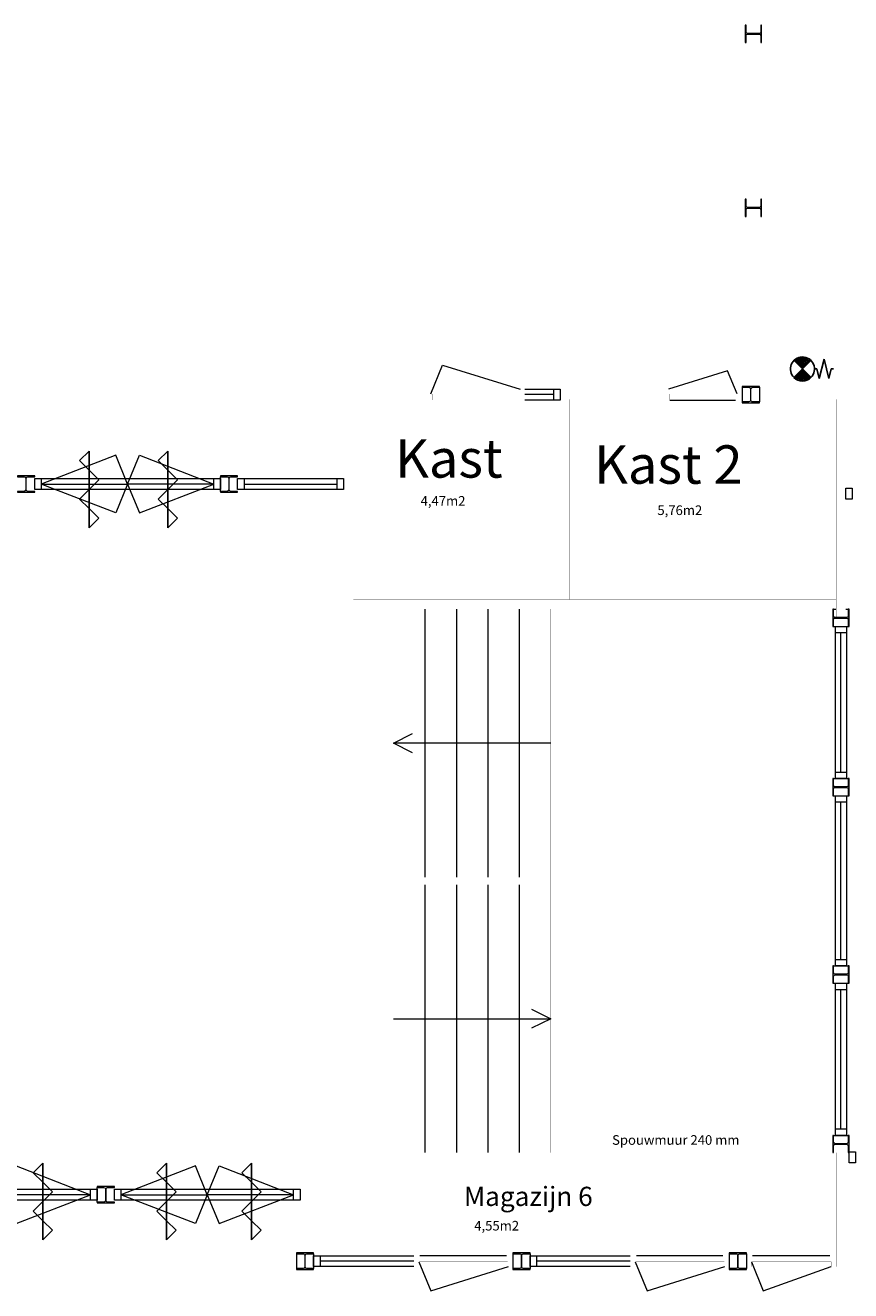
# Model space of a CAD drawing. Header units: millimetres. Extents: x 108018 to 208018, y -107735 to 42299730.
# Tile 5 of 17: x 142228 to 150825, y -64051 to -50875. Entities that reach past the tile are written whole.
import ezdxf

# ---------------------------------------------------------------- set-up
doc = ezdxf.new("R2010")
doc.units = ezdxf.units.MM
doc.header["$MEASUREMENT"] = 0
doc.layers.get('0').update_dxf_attribs({"linetype": 'CONTINUOUS'})
doc.layers.add('Binnendeurkozin', color=4, linetype='CONTINUOUS', lineweight=18)
for name, color, linetype in [('Binnenkozijn', 4, 'CONTINUOUS'), ('Binnenmuur', 1, 'CONTINUOUS'), ('Buitenmuur', 1, 'CONTINUOUS'), ('Hekwerk', 3, 'CONTINUOUS'), ('Profiel', 5, 'CONTINUOUS'), ('TEKST', 7, 'CONTINUOUS'), ('Timmerwerk', 5, 'CONTINUOUS'), ('TRAPPEN', 2, 'CONTINUOUS'), ('Zelfsluitend', 7, 'CONTINUOUS')]:
    doc.layers.add(name, color=color, linetype=linetype)
doc.styles.get("Standard").update_dxf_attribs({"font": 'romans.shx'})

msp = doc.modelspace()

# ---------------------------------------------------------------- linework, layer by layer
for p, q in [((150321.747, -54453.143), (150234.247, -54365.643)), ((150236.369, -54367.765), (150259.239, -54344.894)), ((150326.543, -54448.347), (150238.285, -54360.089)), ((150245.208, -54376.603), (150289.414, -54332.397)), ((150335.382, -54439.508), (150248.051, -54352.178)), ((150254.046, -54385.442), (150310.872, -54328.617)), ((150344.22, -54430.67), (150258.737, -54345.186)), ((150262.885, -54394.281), (150328.823, -54328.343)), ((150353.059, -54421.831), (150270.403, -54339.175)), ((150271.724, -54403.12), (150344.595, -54330.249)), ((150280.563, -54411.959), (150358.77, -54333.752)), ((150361.898, -54412.992), (150283.155, -54334.249)), ((150289.402, -54420.798), (150371.659, -54338.54)), ((150370.737, -54404.153), (150297.167, -54330.583)), ((150298.241, -54429.636), (150383.446, -54344.431)), ((150307.079, -54438.475), (150394.242, -54351.312)), ((150379.576, -54395.314), (150312.73, -54328.469)), ((150315.918, -54447.314), (150404.114, -54359.118)), ((150321.747, -54453.143), (150409.247, -54365.643)), ((150388.415, -54386.475), (150330.381, -54328.441)), ((150397.253, -54377.637), (150351.305, -54331.688)), ((150406.092, -54368.798), (150379.665, -54342.371)), ((150546.747, -54353.143), (150496.747, -54553.143)), ((150546.747, -54353.143), (150596.747, -54553.143)), ((150321.747, -54453.143), (150234.247, -54540.643)), ((150321.747, -54453.143), (150409.247, -54540.643)), ((150471.747, -54453.143), (150446.747, -54453.143)), ((150496.747, -54553.143), (150471.747, -54453.143)), ((150596.747, -54553.143), (150621.747, -54453.143)), ((150621.747, -54453.143), (150646.747, -54453.143))]:
    msp.add_line(p, q)
at = {"color": 0, "linetype": 'Continuous'}
for p, q in [((150238.558, -54547.885), (150327.524, -54458.919)), ((150284.769, -54573.583), (150243.038, -54531.852)), ((150248.43, -54555.691), (150336.362, -54467.758)), ((150307.094, -54578.231), (150251.877, -54523.013)), ((150259.219, -54562.58), (150345.201, -54476.597)), ((150325.532, -54578.99), (150260.716, -54514.174)), ((150341.649, -54577.43), (150269.555, -54505.335)), ((150270.99, -54568.486), (150354.04, -54485.436)), ((150356.099, -54574.202), (150278.393, -54496.497)), ((150283.853, -54573.3), (150362.879, -54494.275)), ((150369.225, -54569.651), (150287.232, -54487.658)), ((150381.227, -54563.975), (150296.071, -54478.819)), ((150297.988, -54576.844), (150371.718, -54503.114)), ((150392.226, -54557.296), (150304.91, -54469.98)), ((150313.695, -54578.814), (150380.557, -54511.952)), ((150402.297, -54549.689), (150313.749, -54461.141)), ((150331.533, -54578.654), (150389.395, -54520.791)), ((150352.755, -54575.109), (150398.234, -54529.63)), ((150381.973, -54563.569), (150407.073, -54538.469))]:
    msp.add_line(p, q, dxfattribs=at)
at = {"linetype": 'Continuous'}
msp.add_lwpolyline([(150232.902, -54542.617, 0.412892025), (150410.527, -54542.153, -1.104741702)], format="xyb", dxfattribs=at)
msp.add_arc((150321.747, -54453.143), 125, 314.929549, 226.2000485)
at = {"layer": 'Binnendeurkozin', "lineweight": 0}
for p, q in [((146450.295, -54713.164), (146573.375, -54412.865)), ((146573.375, -54412.865), (147380.295, -54663.164)), ((149542.465, -54472.033), (148926.295, -54663.164)), ((149641.295, -54713.164), (149542.465, -54472.033)), ((148941.295, -54777.164), (149626.295, -54777.164)), ((143169.215, -55351.865), (142392.295, -55652.164)), ((143292.295, -55652.164), (143169.215, -55351.865)), ((143292.295, -55652.164), (143415.375, -55351.865)), ((143415.375, -55351.865), (144192.295, -55652.164)), ((143292.295, -55595.164), (144192.295, -55595.164)), ((142392.295, -55652.164), (143292.295, -55652.164)), ((143169.215, -55952.464), (142392.295, -55652.164)), ((143292.295, -55709.164), (142392.295, -55709.164)), ((143292.295, -55652.164), (143169.215, -55952.464)), ((144192.295, -55652.164), (143292.295, -55652.164)), ((143292.295, -55652.164), (143415.375, -55952.464)), ((143415.375, -55952.464), (144192.295, -55652.164)), ((142131.375, -62752.367), (142908.295, -63052.666)), ((143999.215, -62752.367), (143222.295, -63052.666)), ((144122.295, -63052.666), (143999.215, -62752.367)), ((144122.295, -63052.666), (144245.375, -62752.367)), ((144245.375, -62752.367), (145022.295, -63052.666)), ((142008.295, -62995.666), (142908.295, -62995.666)), ((142908.295, -63052.666), (142008.295, -63052.666)), ((142131.375, -63352.966), (142908.295, -63052.666)), ((143222.295, -63052.666), (144122.295, -63052.666)), ((143999.215, -63352.966), (143222.295, -63052.666)), ((144122.295, -63109.666), (143222.295, -63109.666)), ((144122.295, -63052.666), (143999.215, -63352.966)), ((144122.295, -62995.666), (145022.295, -62995.666)), ((145022.295, -63052.666), (144122.295, -63052.666)), ((144122.295, -63052.666), (144245.375, -63352.966)), ((144245.375, -63352.966), (145022.295, -63052.666)), ((146327.045, -63751.164), (146450.125, -64051.464)), ((147238.045, -63687.164), (146338.045, -63687.164)), ((148581.294, -63751.164), (148704.374, -64051.464)), ((149492.294, -63687.164), (148592.294, -63687.164)), ((149791.294, -63751.164), (149914.374, -64051.464)), ((150606.294, -63687.164), (149802.294, -63687.164)), ((146450.125, -64051.464), (147260.545, -63801.164)), ((148704.374, -64051.464), (149514.794, -63801.164)), ((149914.374, -64051.464), (150621.294, -63801.164))]:
    msp.add_line(p, q, dxfattribs=at)
at = {"layer": 'Binnendeurkozin', "lineweight": 0, "const_width": 0.8}
for points in [[(146398.295, -54777.164), (146398.295, -54663.164), (146450.295, -54663.164), (146450.295, -54713.164), (146465.295, -54713.164), (146465.295, -54777.164), (146398.295, -54777.164)], [(147380.295, -54663.164), (147380.295, -54713.164), (146450.295, -54713.164), (146450.295, -54663.164), (147380.295, -54663.164)], [(147432.295, -54777.164), (147432.295, -54663.164), (147380.295, -54663.164), (147380.295, -54713.164), (147365.295, -54713.164), (147365.295, -54777.164), (147432.295, -54777.164)], [(148874.295, -54777.164), (148874.295, -54663.164), (148926.295, -54663.164), (148926.295, -54713.164), (148941.295, -54713.164), (148941.295, -54777.164), (148874.295, -54777.164)], [(149641.295, -54663.164), (149641.295, -54713.164), (148926.295, -54713.164), (148926.295, -54663.164), (149641.295, -54663.164)], [(149693.295, -54777.164), (149693.295, -54663.164), (149641.295, -54663.164), (149641.295, -54713.164), (149626.295, -54713.164), (149626.295, -54777.164), (149693.295, -54777.164)], [(147365.295, -54777.164), (146465.295, -54777.164)], [(149503.635, -54777.164), (148941.295, -54777.164)], [(146275.045, -63687.164), (146275.045, -63801.164), (146327.045, -63801.164), (146327.045, -63751.164), (146342.045, -63751.164), (146342.045, -63687.164), (146275.045, -63687.164)], [(146327.045, -63801.164), (146327.045, -63751.164), (147253.045, -63751.164), (147253.045, -63801.164), (146327.045, -63801.164)], [(147305.045, -63687.164), (147305.045, -63801.164), (147253.045, -63801.164), (147253.045, -63751.164), (147238.045, -63751.164), (147238.045, -63687.164), (147305.045, -63687.164)], [(148529.294, -63687.164), (148529.294, -63801.164), (148581.294, -63801.164), (148581.294, -63751.164), (148596.294, -63751.164), (148596.294, -63687.164), (148529.294, -63687.164)], [(148581.294, -63801.164), (148581.294, -63751.164), (149507.294, -63751.164), (149507.294, -63801.164), (148581.294, -63801.164)], [(149559.294, -63687.164), (149559.294, -63801.164), (149507.294, -63801.164), (149507.294, -63751.164), (149492.294, -63751.164), (149492.294, -63687.164), (149559.294, -63687.164)], [(149739.294, -63687.164), (149739.294, -63801.164), (149791.294, -63801.164), (149791.294, -63751.164), (149806.294, -63751.164), (149806.294, -63687.164), (149739.294, -63687.164)], [(149791.294, -63801.164), (149791.294, -63751.164), (150621.294, -63751.164), (150621.294, -63801.164), (149791.294, -63801.164)], [(150673.294, -63687.164), (150673.294, -63801.164), (150621.294, -63801.164), (150621.294, -63751.164), (150606.294, -63751.164), (150606.294, -63687.164), (150673.294, -63687.164)]]:
    msp.add_lwpolyline(points, dxfattribs=at)
at = {"layer": 'Binnendeurkozin', "lineweight": 0}
for points in [[(142325.295, -55595.164), (142392.295, -55595.164), (142392.295, -55709.164), (142325.295, -55709.164), (142325.295, -55595.164)], [(142392.295, -55595.164), (143292.295, -55595.164)], [(144259.295, -55709.164), (144192.295, -55709.164), (144192.295, -55595.164), (144259.295, -55595.164), (144259.295, -55709.164)], [(144192.295, -55709.164), (143292.295, -55709.164)], [(150840.295, -55809.164), (150773.295, -55809.164), (150773.295, -55695.164), (150840.295, -55695.164), (150840.295, -55809.164)], [(142908.295, -63109.666), (142008.295, -63109.666)], [(142975.295, -63109.666), (142908.295, -63109.666), (142908.295, -62995.666), (142975.295, -62995.666), (142975.295, -63109.666)], [(143155.295, -62995.666), (143222.295, -62995.666), (143222.295, -63109.666), (143155.295, -63109.666), (143155.295, -62995.666)], [(143222.295, -62995.666), (144122.295, -62995.666)], [(145022.295, -63109.666), (144122.295, -63109.666)], [(145089.295, -63109.666), (145022.295, -63109.666), (145022.295, -62995.666), (145089.295, -62995.666), (145089.295, -63109.666)]]:
    msp.add_lwpolyline(points, dxfattribs=at)
at = {"layer": 'Binnenkozijn', "lineweight": 0}
for p, q in [((147432.295, -54663.164), (147732.295, -54663.164)), ((147732.295, -54720.164), (147432.295, -54720.164)), ((144506.295, -55652.164), (145476.295, -55652.164)), ((145543.295, -55709.164), (144506.295, -55709.164)), ((150723.295, -58651.164), (150723.295, -57201.164)), ((150780.295, -57201.164), (150780.295, -58651.164)), ((150723.294, -60603.164), (150723.294, -58965.164)), ((150780.294, -58965.164), (150780.294, -60603.164)), ((150723.294, -62367.164), (150723.294, -60917.164)), ((150780.294, -60917.164), (150780.294, -62367.164)), ((145297.795, -63687.164), (146275.045, -63687.164)), ((146275.045, -63744.164), (145297.795, -63744.164)), ((147552.045, -63687.164), (148529.294, -63687.164)), ((148529.294, -63744.164), (147552.045, -63744.164))]:
    msp.add_line(p, q, dxfattribs=at)
for points in [[(147799.295, -54777.164), (147732.295, -54777.164), (147732.295, -54663.164), (147799.295, -54663.164), (147799.295, -54777.164)], [(147732.295, -54777.164), (147432.295, -54777.164)], [(144439.295, -55595.164), (144506.295, -55595.164), (144506.295, -55709.164), (144439.295, -55709.164), (144439.295, -55595.164)], [(144506.295, -55595.164), (145543.295, -55595.164)], [(145476.295, -55595.164), (145543.295, -55595.164), (145543.295, -55709.164), (145476.295, -55709.164), (145476.295, -55595.164)], [(150666.295, -57201.164), (150666.295, -57134.164), (150780.295, -57134.164), (150780.295, -57201.164), (150666.295, -57201.164)], [(150666.295, -58651.164), (150666.295, -57201.164)], [(150666.295, -58718.164), (150666.295, -58651.164), (150780.295, -58651.164), (150780.295, -58718.164), (150666.295, -58718.164)], [(150666.294, -58965.164), (150666.294, -58898.164), (150780.294, -58898.164), (150780.294, -58965.164), (150666.294, -58965.164)], [(150666.294, -60603.164), (150666.294, -58965.164)], [(150666.294, -60670.164), (150666.294, -60603.164), (150780.294, -60603.164), (150780.294, -60670.164), (150666.294, -60670.164)], [(150666.294, -60917.164), (150666.294, -60850.164), (150780.294, -60850.164), (150780.294, -60917.164), (150666.294, -60917.164)], [(150666.294, -62367.164), (150666.294, -60917.164)], [(150666.294, -62434.164), (150666.294, -62367.164), (150780.294, -62367.164), (150780.294, -62434.164), (150666.294, -62434.164)], [(150875.794, -62721.164), (150808.794, -62721.164), (150808.794, -62607.164), (150875.794, -62607.164), (150875.794, -62721.164)], [(145297.795, -63801.164), (145230.795, -63801.164), (145230.795, -63687.164), (145297.795, -63687.164), (145297.795, -63801.164)], [(147552.045, -63801.164), (147485.045, -63801.164), (147485.045, -63687.164), (147552.045, -63687.164), (147552.045, -63801.164)], [(146275.045, -63801.164), (145297.795, -63801.164)], [(148529.294, -63801.164), (147552.045, -63801.164)]]:
    msp.add_lwpolyline(points, dxfattribs=at)
at = {"layer": 'Binnenmuur', "lineweight": 0, "const_width": 0.8}
for points in [[(146398.295, -54770.164), (145643.295, -54770.164), (145643.295, -56854.164), (150673.295, -56854.164), (150673.295, -56954.164), (145543.295, -56954.164), (145543.295, -54670.164), (146398.295, -54670.164), (146398.295, -54770.164)], [(150673.295, -57041.164), (150773.295, -57041.164), (150773.295, -54670.164), (150773.295, -54670.164), (149873.295, -54670.164), (149873.295, -54770.164), (150673.295, -54770.164), (150673.295, -57041.164), (150773.295, -57041.164)], [(147850.795, -56854.164), (147899.295, -56854.164), (147899.295, -54770.164), (147799.295, -54770.164), (147799.295, -56854.164), (147850.795, -56854.164)], [(145140.795, -63658.664), (145189.295, -63658.664), (145189.295, -62614.164), (145089.295, -62614.164), (145089.295, -63658.664), (145140.795, -63658.664)], [(150773.294, -62614.164), (150808.794, -62614.164), (150808.794, -62721.164), (150773.294, -62721.164)]]:
    msp.add_lwpolyline(points, dxfattribs=at)
at = {"layer": 'Buitenmuur', "lineweight": 0, "const_width": 0.8}
for points in [[(148874.295, -54770.164), (147799.295, -54770.164), (147799.295, -54670.164), (148874.295, -54670.164), (148874.295, -54770.164)], [(150673.294, -62714.164), (145189.295, -62714.164), (145189.295, -62614.164), (150673.294, -62614.164), (150673.294, -62714.164)], [(150773.294, -63801.164), (150673.294, -63801.164), (150673.294, -62614.164), (150773.294, -62614.164), (150773.294, -62714.164)], [(150773.294, -62714.164), (150773.294, -62714.164), (150773.294, -63801.164)], [(150673.294, -62854.164), (145189.295, -62854.164), (145189.295, -62754.164), (150673.294, -62754.164), (150673.294, -62854.164)]]:
    msp.add_lwpolyline(points, dxfattribs=at)
at = {"layer": 'Hekwerk', "lineweight": 0, "const_width": 0.8}
msp.add_lwpolyline([(146061.294, -59784.164), (146061.294, -59744.164), (147701.294, -59744.164), (147701.294, -59824.164), (146061.294, -59824.164), (146061.294, -59784.164)], dxfattribs=at)
at = {"layer": 'Profiel', "lineweight": 0}
for points in [[(149725.794, -51055.168), (149735.294, -51055.168), (149735.294, -50983.168, -0.414213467), (149750.294, -50968.168), (149872.294, -50968.168, -0.414213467), (149887.294, -50983.168), (149887.294, -51055.168), (149896.794, -51055.168), (149896.794, -50875.168), (149887.294, -50875.168), (149887.294, -50947.168, -0.41421385), (149872.294, -50962.168), (149750.294, -50962.168, -0.414213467), (149735.294, -50947.168), (149735.294, -50875.168), (149725.794, -50875.168)], [(149725.794, -52865.666), (149735.294, -52865.666), (149735.294, -52793.666, -0.414213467), (149750.294, -52778.666), (149872.294, -52778.666, -0.414213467), (149887.294, -52793.666), (149887.294, -52865.666), (149896.794, -52865.666), (149896.794, -52685.666), (149887.294, -52685.666), (149887.294, -52757.666, -0.41421385), (149872.294, -52772.666), (149750.294, -52772.666, -0.414213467), (149735.294, -52757.666), (149735.294, -52685.666), (149725.794, -52685.666)], [(149693.295, -54634.664), (149693.295, -54644.164), (149765.295, -54644.164, -0.414213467), (149780.295, -54659.164), (149780.295, -54781.164, -0.414213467), (149765.295, -54796.164), (149693.295, -54796.164), (149693.295, -54805.664), (149873.295, -54805.664), (149873.295, -54796.164), (149801.295, -54796.164, -0.41421385), (149786.295, -54781.164), (149786.295, -54659.164, -0.414213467), (149801.295, -54644.164), (149873.295, -54644.164), (149873.295, -54634.664)], [(142145.295, -55566.664), (142145.295, -55576.164), (142217.295, -55576.164, -0.414213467), (142232.295, -55591.164), (142232.295, -55713.164, -0.414213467), (142217.295, -55728.164), (142145.295, -55728.164), (142145.295, -55737.664), (142325.295, -55737.664), (142325.295, -55728.164), (142253.295, -55728.164, -0.41421385), (142238.295, -55713.164), (142238.295, -55591.164, -0.414213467), (142253.295, -55576.164), (142325.295, -55576.164), (142325.295, -55566.664)], [(144259.295, -55566.664), (144259.295, -55576.164), (144331.295, -55576.164, -0.414213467), (144346.295, -55591.164), (144346.295, -55713.164, -0.414213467), (144331.295, -55728.164), (144259.295, -55728.164), (144259.295, -55737.664), (144439.295, -55737.664), (144439.295, -55728.164), (144367.295, -55728.164, -0.41421385), (144352.295, -55713.164), (144352.295, -55591.164, -0.414213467), (144367.295, -55576.164), (144439.295, -55576.164), (144439.295, -55566.664)], [(150808.795, -56954.164), (150799.295, -56954.164), (150799.295, -57026.164, -0.414213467), (150784.295, -57041.164), (150662.295, -57041.164, -0.414213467), (150647.295, -57026.164), (150647.295, -56954.164), (150637.795, -56954.164), (150637.795, -57134.164), (150647.295, -57134.164), (150647.295, -57062.164, -0.41421385), (150662.295, -57047.164), (150784.295, -57047.164, -0.414213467), (150799.295, -57062.164), (150799.294, -57134.164), (150808.795, -57134.164)], [(150808.795, -58718.164), (150799.295, -58718.164), (150799.294, -58790.164, -0.414213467), (150784.294, -58805.164), (150662.294, -58805.164, -0.414213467), (150647.294, -58790.164), (150647.294, -58718.164), (150637.794, -58718.164), (150637.794, -58898.164), (150647.294, -58898.164), (150647.294, -58826.164, -0.41421385), (150662.294, -58811.164), (150784.294, -58811.164, -0.414213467), (150799.294, -58826.164), (150799.294, -58898.164), (150808.795, -58898.164)], [(150808.794, -60670.164), (150799.294, -60670.164), (150799.294, -60742.164, -0.414213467), (150784.294, -60757.164), (150662.294, -60757.164, -0.414213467), (150647.294, -60742.164), (150647.294, -60670.164), (150637.794, -60670.164), (150637.794, -60850.164), (150647.294, -60850.164), (150647.294, -60778.164, -0.41421385), (150662.294, -60763.164), (150784.294, -60763.164, -0.414213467), (150799.294, -60778.164), (150799.294, -60850.164), (150808.794, -60850.164)], [(150808.794, -62434.164), (150799.294, -62434.164), (150799.294, -62506.164, -0.414213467), (150784.294, -62521.164), (150662.294, -62521.164, -0.414213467), (150647.294, -62506.164), (150647.294, -62434.164), (150637.794, -62434.164), (150637.794, -62614.164), (150647.294, -62614.164), (150647.294, -62542.164, -0.41421385), (150662.294, -62527.164), (150784.294, -62527.164, -0.414213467), (150799.294, -62542.164), (150799.294, -62614.164), (150808.794, -62614.164)], [(142975.295, -62967.166), (142975.295, -62976.666), (143047.295, -62976.666, -0.414213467), (143062.295, -62991.666), (143062.295, -63113.666, -0.414213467), (143047.295, -63128.666), (142975.295, -63128.666), (142975.295, -63138.166), (143155.295, -63138.166), (143155.295, -63128.666), (143083.295, -63128.666, -0.41421385), (143068.295, -63113.666), (143068.295, -62991.666, -0.414213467), (143083.295, -62976.666), (143155.295, -62976.666), (143155.295, -62967.166)], [(145230.795, -63829.664), (145230.795, -63820.164), (145158.795, -63820.164, -0.414213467), (145143.795, -63805.164), (145143.795, -63683.164, -0.414213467), (145158.795, -63668.164), (145230.795, -63668.164), (145230.795, -63658.664), (145050.795, -63658.664), (145050.795, -63668.164), (145122.795, -63668.164, -0.41421385), (145137.795, -63683.164), (145137.795, -63805.164, -0.414213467), (145122.795, -63820.164), (145050.795, -63820.164), (145050.795, -63829.664)], [(147485.044, -63829.664), (147485.044, -63820.164), (147413.044, -63820.164, -0.414213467), (147398.044, -63805.164), (147398.045, -63683.164, -0.414213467), (147413.045, -63668.164), (147485.045, -63668.164), (147485.045, -63658.664), (147305.045, -63658.664), (147305.045, -63668.164), (147377.045, -63668.164, -0.41421385), (147392.045, -63683.164), (147392.044, -63805.164, -0.414213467), (147377.044, -63820.164), (147305.044, -63820.164), (147305.044, -63829.664)], [(149739.294, -63829.665), (149739.294, -63820.165), (149667.294, -63820.164, -0.414213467), (149652.294, -63805.164), (149652.294, -63683.164, -0.414213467), (149667.294, -63668.164), (149739.294, -63668.164), (149739.294, -63658.664), (149559.294, -63658.664), (149559.294, -63668.164), (149631.294, -63668.164, -0.41421385), (149646.294, -63683.164), (149646.294, -63805.164, -0.414213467), (149631.294, -63820.164), (149559.294, -63820.164), (149559.294, -63829.665)]]:
    msp.add_lwpolyline(points, format="xyb", close=True, dxfattribs=at)
at = {"layer": 'Timmerwerk', "lineweight": 0}
for p, q in [((149693.295, -54644.164), (149693.295, -54796.164)), ((149873.295, -54644.164), (149873.295, -54796.164)), ((144259.295, -55728.164), (144259.295, -55576.164)), ((150647.295, -56954.164), (150673.401, -56954.164)), ((150773.401, -56954.164), (150799.295, -56954.164)), ((150647.295, -57134.164), (150799.294, -57134.164)), ((150647.294, -58718.164), (150799.295, -58718.164)), ((150647.294, -58898.164), (150799.294, -58898.164)), ((150647.294, -60670.164), (150799.294, -60670.164)), ((150647.294, -60850.164), (150799.294, -60850.164)), ((150647.294, -62434.164), (150799.294, -62434.164)), ((142975.295, -63128.666), (142975.295, -62976.666)), ((145050.795, -63668.164), (145050.795, -63820.164)), ((145230.795, -63668.164), (145230.795, -63820.164)), ((147305.045, -63668.164), (147305.045, -63820.164)), ((147485.045, -63668.164), (147485.045, -63820.164)), ((149559.294, -63668.164), (149559.294, -63820.164)), ((149739.294, -63668.164), (149739.294, -63820.165))]:
    msp.add_line(p, q, dxfattribs=at)
at = {"layer": 'Timmerwerk', "lineweight": 0, "const_width": 0.8}
for points in [[(142325.295, -55728.164), (142325.295, -55576.164)], [(144439.295, -55728.164), (144439.295, -55576.164)], [(143155.295, -63128.666), (143155.295, -62976.666)]]:
    msp.add_lwpolyline(points, dxfattribs=at)
at = {"layer": 'TRAPPEN', "lineweight": 0}
for p, q in [((146389.294, -56954.164), (146389.294, -59744.164)), ((146717.294, -56954.164), (146717.294, -59744.164)), ((147045.294, -56954.164), (147045.294, -59744.164)), ((147373.294, -56954.164), (147373.294, -59744.164)), ((146061.294, -58349.164), (146261.294, -58249.164)), ((147701.294, -58349.164), (146061.294, -58349.164)), ((146261.294, -58449.164), (146061.294, -58349.164)), ((146389.294, -59824.164), (146389.294, -62614.164)), ((146717.294, -59824.164), (146717.294, -62614.164)), ((147045.294, -59824.164), (147045.294, -62614.164)), ((147373.294, -59824.164), (147373.294, -62614.164)), ((147501.294, -61119.164), (147701.294, -61219.164)), ((146061.294, -61219.164), (147701.294, -61219.164)), ((147701.294, -61219.164), (147501.294, -61319.164))]:
    msp.add_line(p, q, dxfattribs=at)
at = {"layer": 'TRAPPEN', "lineweight": 0, "const_width": 0.8}
for points in [[(146061.294, -56954.164), (146061.294, -59744.164)], [(147045.294, -56954.164), (147045.294, -59744.164)], [(147701.294, -56954.164), (147701.294, -59744.164)], [(146061.294, -59824.164), (146061.294, -62614.164)], [(147045.294, -59824.164), (147045.294, -62614.164)], [(147701.294, -59824.164), (147701.294, -62614.164)]]:
    msp.add_lwpolyline(points, dxfattribs=at)
at = {"layer": 'Zelfsluitend'}
for p, q in [((142792.23, -55408.292), (142892.23, -55308.292)), ((142892.23, -56108.292), (142892.23, -55308.292)), ((142892.23, -55308.292), (142892.23, -55408.292)), ((142892.23, -55308.292), (142892.23, -55408.292)), ((143612.088, -55408.292), (143712.088, -55308.292)), ((143712.088, -56108.292), (143712.088, -55308.292)), ((143712.088, -55308.292), (143712.088, -55408.292)), ((143712.088, -55308.292), (143712.088, -55408.292)), ((142792.23, -55408.292), (142892.23, -55508.292)), ((143612.088, -55408.292), (143712.088, -55508.292)), ((142892.23, -55508.292), (142892.23, -55708.292)), ((142892.23, -55508.292), (142992.23, -55608.292)), ((143712.088, -55508.292), (143712.088, -55708.292)), ((143712.088, -55508.292), (143812.088, -55608.292)), ((142892.23, -55708.292), (142792.23, -55808.292)), ((142992.23, -55608.292), (142892.23, -55708.292)), ((143712.088, -55708.292), (143612.088, -55808.292)), ((143812.088, -55608.292), (143712.088, -55708.292)), ((142792.23, -55808.292), (142892.23, -55908.292)), ((143612.088, -55808.292), (143712.088, -55908.292)), ((142892.23, -55908.292), (142992.23, -56008.292)), ((143712.088, -55908.292), (143812.088, -56008.292)), ((142992.23, -56008.292), (142892.23, -56108.292)), ((143812.088, -56008.292), (143712.088, -56108.292)), ((142309.985, -62822.918), (142409.985, -62722.918)), ((142309.985, -62822.918), (142409.985, -62922.918)), ((142409.985, -63522.918), (142409.985, -62722.918)), ((142409.985, -62722.918), (142409.985, -62822.918)), ((142409.985, -62722.918), (142409.985, -62822.918)), ((143598.624, -62822.918), (143698.624, -62722.918)), ((143598.624, -62822.918), (143698.624, -62922.918)), ((143698.624, -63522.918), (143698.624, -62722.918)), ((143698.624, -62722.918), (143698.624, -62822.918)), ((143698.624, -62722.918), (143698.624, -62822.918)), ((144483.546, -62822.918), (144583.546, -62722.918)), ((144483.546, -62822.918), (144583.546, -62922.918)), ((144583.546, -63522.918), (144583.546, -62722.918)), ((144583.546, -62722.918), (144583.546, -62822.918)), ((144583.546, -62722.918), (144583.546, -62822.918)), ((142409.985, -62922.918), (142409.985, -63122.918)), ((142409.985, -62922.918), (142509.985, -63022.918)), ((143698.624, -62922.918), (143698.624, -63122.918)), ((143698.624, -62922.918), (143798.624, -63022.918)), ((144583.546, -62922.918), (144583.546, -63122.918)), ((144583.546, -62922.918), (144683.546, -63022.918)), ((142509.985, -63022.918), (142409.985, -63122.918)), ((143798.624, -63022.918), (143698.624, -63122.918)), ((144683.546, -63022.918), (144583.546, -63122.918)), ((142409.985, -63122.918), (142309.985, -63222.918)), ((142309.985, -63222.918), (142409.985, -63322.918)), ((143698.624, -63122.918), (143598.624, -63222.918)), ((143598.624, -63222.918), (143698.624, -63322.918)), ((144583.546, -63122.918), (144483.546, -63222.918)), ((144483.546, -63222.918), (144583.546, -63322.918)), ((142409.985, -63322.918), (142509.985, -63422.918)), ((143698.624, -63322.918), (143798.624, -63422.918)), ((144583.546, -63322.918), (144683.546, -63422.918)), ((142509.985, -63422.918), (142409.985, -63522.918)), ((143798.624, -63422.918), (143698.624, -63522.918)), ((144683.546, -63422.918), (144583.546, -63522.918))]:
    msp.add_line(p, q, dxfattribs=at)

# ---------------------------------------------------------------- texts
at = {"lineweight": 0, "char_height": 100, "attachment_point": 1}
for s, insert in [('4,47m2', (146345.204, -55776.812)), ('5,76m2', (148811.445, -55874.497)), ('Spouwmuur 240 mm', (148339.418, -62432.215)), ('4,55m2', (146903.819, -63324.715))]:
    msp.add_mtext_dynamic_manual_height_columns(s, width=2150.52218, gutter_width=15, heights=[0], dxfattribs=dict(at, insert=insert))
at = {"layer": 'TEKST', "lineweight": 0, "attachment_point": 1}
for s, insert, char_height in [('Kast', (146078.981, -55185.26), 400), ('Kast 2', (148151.882, -55248.933), 400), ('Magazijn 6', (146795.987, -62969.479), 200)]:
    msp.add_mtext_dynamic_manual_height_columns(s, width=2150.52218, gutter_width=15, heights=[0], dxfattribs=dict(at, insert=insert, char_height=char_height))

doc.saveas('drawing.dxf')
